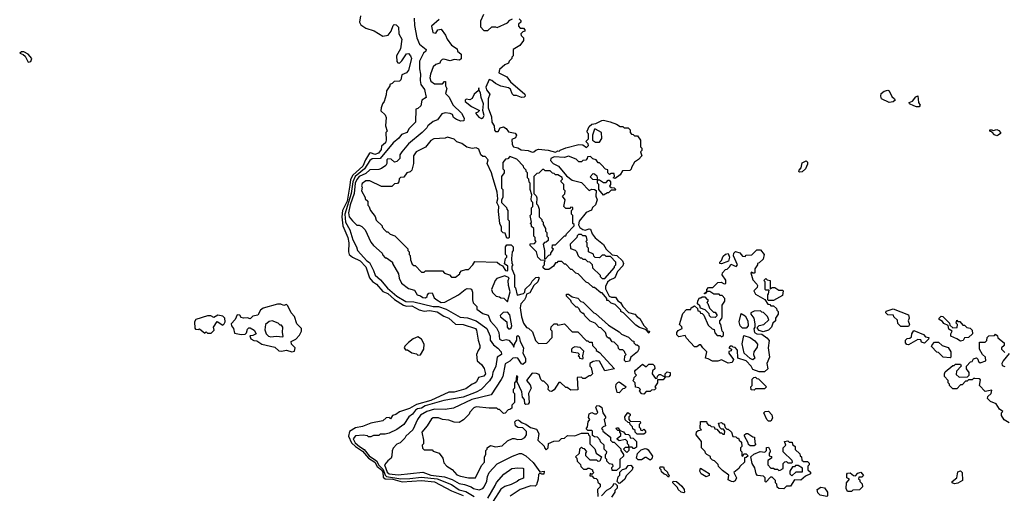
# Model space of a CAD drawing. Extents: x 2737310 to 2869991, y 870230 to 1012730.
# Tile 9 of 256: x 2800970 to 2808552, y 903865 to 907514. Entities that reach past the tile are written whole.
import ezdxf

# ---------------------------------------------------------------- set-up
doc = ezdxf.new("R2010")
doc.units = 0

msp = doc.modelspace()

# ---------------------------------------------------------------- linework, layer by layer
at = {"layer": '0CON02XD'}
for points in [[(2803593.8, 907545), (2803587.5, 907495), (2803597.5, 907475), (2803635, 907450), (2803698.3, 907428.3), (2803765, 907387.5), (2803806.4, 907393.6), (2803830, 907425), (2803845, 907470), (2803852.5, 907477.5), (2803870, 907475), (2803887, 907457), (2803890, 907405), (2803912.5, 907365), (2803901.7, 907288.3), (2803872.5, 907235), (2803873, 907193), (2803881.7, 907181.7), (2803895, 907180), (2803913, 907197), (2803948.3, 907251.7), (2803965, 907252.5), (2803980, 907235), (2803986.2, 907215), (2803963.3, 907125), (2803947.5, 907105), (2803911.7, 907088.3), (2803905, 907050), (2803895, 907040), (2803853, 907037), (2803838.3, 907021.7), (2803820, 907015), (2803820, 907005), (2803793.6, 906966.4), (2803792.5, 906935), (2803777.5, 906885), (2803763, 906867), (2803752.5, 906835), (2803751.7, 906811.7), (2803785, 906780), (2803791.7, 906761.7), (2803787.5, 906695), (2803800, 906655), (2803790, 906645), (2803792.5, 906585), (2803786.7, 906565), (2803755, 906540), (2803752.5, 906515), (2803732.5, 906485), (2803705, 906474.2), (2803675, 906488.8), (2803663.3, 906485), (2803632.5, 906435), (2803612.9, 906385), (2803534.3, 906315), (2803518.3, 906281.7), (2803511.5, 906238.5), (2803490.5, 906115), (2803456.9, 906045), (2803450, 905995), (2803459.4, 905925), (2803497.5, 905835), (2803504.2, 905795), (2803501.2, 905725), (2803507.5, 905705), (2803532.5, 905685), (2803592.5, 905655), (2803635, 905610), (2803664.4, 905524.4), (2803687.3, 905497.3), (2803717.6, 905477.6), (2803765, 905420), (2803805, 905404), (2803857, 905357), (2803925, 905313.8), (2803947.7, 905307.7), (2803988.3, 905308.3), (2804045, 905278.8), (2804085, 905267.5), (2804125, 905273.3), (2804185, 905263.3), (2804235, 905230), (2804273.6, 905213.6), (2804325, 905167.5), (2804385, 905166.7), (2804480, 905135), (2804488.3, 905121.7), (2804500, 905045), (2804512.5, 905005), (2804512.5, 904985), (2804500, 904965), (2804487.5, 904935), (2804492.5, 904885), (2804525, 904857.5), (2804546.1, 904826.1), (2804556.7, 904785), (2804545, 904767.5), (2804501.7, 904758.3), (2804486.7, 904725), (2804475, 904713.3), (2804454, 904706), (2804405, 904670), (2804315, 904643.8), (2804275, 904643.3), (2804135, 904579.2), (2804025, 904550), (2803971.7, 904518.3), (2803895, 904493.3), (2803867, 904473), (2803840, 904465), (2803825, 904440), (2803815, 904450), (2803793, 904447), (2803765, 904422.5), (2803675, 904406.7), (2803610.5, 904379.5), (2803555, 904370), (2803509.7, 904340.3), (2803500.6, 904305), (2803525.5, 904255), (2803555.6, 904225), (2803608.9, 904188.9), (2803654.8, 904134.7), (2803704.1, 904104.1), (2803721.7, 904071.7), (2803756.9, 904045), (2803765, 904026.7), (2803768.8, 903988.8), (2803785, 903976.5), (2803843.5, 903973.5), (2803914.5, 903954.5), (2804065, 903964.2), (2804164.4, 903954.4), (2804295, 903883.8), (2804385, 903848)], [(2804542.5, 907555), (2804518.3, 907501.7), (2804518.3, 907458.3), (2804545, 907430), (2804575, 907430), (2804605, 907460), (2804635, 907460), (2804647, 907453), (2804725, 907490), (2804745, 907510), (2804765, 907520)], [(2804006.7, 907525), (2804010.7, 907469.3), (2804027.5, 907375), (2804047.5, 907325), (2804100, 907285), (2804098.3, 907271.7), (2804080, 907255), (2804047.5, 907195), (2804047.5, 907135), (2804057.5, 907095), (2804052.5, 907045), (2804060, 907015), (2804087.5, 906975), (2804100, 906915), (2804066.4, 906893.6), (2804058.8, 906851.2), (2804035, 906830), (2804020, 906825), (2804017.5, 906725), (2803967, 906673), (2803952.5, 906645), (2803910.7, 906629.3), (2803889.3, 906600.7), (2803846.7, 906565), (2803745.8, 906444.2), (2803685, 906441.2), (2803665, 906428.8), (2803625.4, 906364.6), (2803553.1, 906305), (2803534.6, 906265.4), (2803523.6, 906175), (2803472.5, 906015), (2803477.5, 905955), (2803511.2, 905895), (2803535, 905817.5), (2803562.5, 905765), (2803570, 905735), (2803643.3, 905655), (2803664, 905644), (2803695, 905582.5)], [(2804200, 907515), (2804140, 907465), (2804150, 907415), (2804175, 907410), (2804190, 907435), (2804215, 907440), (2804250, 907395), (2804262.5, 907365), (2804295, 907317.5), (2804338.3, 907288.3), (2804341.7, 907271.7), (2804368.3, 907248.3), (2804368.3, 907211.7), (2804357.5, 907202.5), (2804315, 907207.5), (2804285, 907196.2), (2804235, 907210), (2804223, 907207), (2804210, 907195), (2804205, 907180), (2804175, 907170), (2804155, 907150), (2804132.5, 907095), (2804127.5, 907065), (2804135, 907040), (2804165, 907020), (2804225, 907020), (2804241.7, 907038.3), (2804248.3, 907038.3), (2804250, 907005), (2804260, 906985), (2804250, 906945), (2804277, 906917), (2804305, 906857.5), (2804372.5, 906795), (2804392.5, 906755), (2804390, 906735), (2804367, 906733), (2804333.9, 906743.9), (2804311.2, 906761.2), (2804303, 906783), (2804285, 906792.5), (2804245, 906797.5), (2804221.7, 906788.3), (2804188.3, 906741.7), (2804155, 906730), (2804113.6, 906696.4), (2804105, 906680), (2804070, 906645), (2803965, 906557.5), (2803912.5, 906495), (2803898.3, 906471.7), (2803897.5, 906445), (2803875, 906422.5), (2803855, 906417.5), (2803830.7, 906440.7), (2803805, 906442.5), (2803797.5, 906435), (2803796.2, 906405), (2803788.3, 906391.7), (2803755, 906367.5), (2803735, 906360), (2803665, 906357.5), (2803635, 906328.8), (2803584.2, 906305), (2803565, 906283.8), (2803552.2, 906255), (2803544.4, 906175), (2803515, 906087.5), (2803502, 906025), (2803506.4, 905996.4), (2803533.6, 905963.6), (2803565, 905930), (2803585, 905930), (2803605, 905920), (2803630, 905895), (2803675, 905800), (2803693.6, 905773.6), (2803760, 905715), (2803765, 905700), (2803785, 905680), (2803795, 905680), (2803840, 905645), (2803840, 905635), (2803887.5, 905555), (2803893, 905523), (2803910, 905485), (2803963, 905443), (2804009.3, 905429.3), (2804030, 905395), (2804057, 905387), (2804075, 905372.5), (2804095, 905370), (2804108.3, 905381.7), (2804110, 905395), (2804121.7, 905408.3), (2804145, 905410), (2804161.7, 905371.7), (2804182.5, 905355), (2804215, 905336.2), (2804243, 905337), (2804350, 905395), (2804400, 905435), (2804415, 905442.5), (2804441.7, 905441.7), (2804448.3, 905438.3), (2804457.5, 905415), (2804457.5, 905355), (2804463, 905333), (2804490, 905305), (2804490, 905285), (2804535, 905250), (2804576.4, 905236.4), (2804595, 905192.5), (2804640.7, 905140.7), (2804660, 905105), (2804665, 905052.5), (2804685, 905043.3), (2804715, 905050), (2804736.2, 905046.2), (2804768.3, 905008.3), (2804775, 904990), (2804780, 905015), (2804797.5, 905045), (2804798.3, 905071.7), (2804805, 905080), (2804815, 905070), (2804823.3, 905035), (2804850, 904985), (2804843.3, 904945), (2804863.8, 904905), (2804863.9, 904876.1), (2804845, 904857.5), (2804833.9, 904863.9), (2804806.4, 904906.4), (2804785, 904910), (2804767.5, 904905), (2804745, 904882.5), (2804707, 904863), (2804690, 904765), (2804678.3, 904741.7), (2804600, 904625), (2804452.7, 904587.3), (2804309.3, 904520.7), (2804245, 904510), (2804163, 904513), (2804105, 904496), (2804055, 904466.7), (2804032.5, 904435), (2803997.5, 904355), (2803943.6, 904306.4), (2803935, 904290), (2803900, 904255), (2803875, 904242.5), (2803846.4, 904213.6), (2803837, 904193), (2803836.7, 904155), (2803830, 904135), (2803803.6, 904116.4), (2803780, 904085), (2803798.8, 904028.8), (2803815, 904016.2), (2803885, 904006.2), (2804075, 904027.5), (2804135, 904006), (2804242.3, 903992.3), (2804300.3, 903970.3), (2804355, 903940), (2804395, 903933.3), (2804445.9, 903915.9), (2804465, 903903.3), (2804507, 903893), (2804535, 903902.5), (2804547.5, 903915), (2804568.3, 903958.3), (2804572.5, 903995), (2804583.9, 904026.1), (2804647, 904093), (2804765, 904152.5), (2804818.3, 904171.7), (2804835, 904172.5), (2804867.5, 904155), (2804923.3, 904103.3), (2804975, 904030), (2805007.5, 904035), (2805005, 904013.8), (2804991.7, 904011.7), (2804975, 904020), (2804965, 904010), (2804963.3, 903975), (2804948.8, 903931.2), (2804938.8, 903921.2), (2804905, 903923.3), (2804825, 903893.3), (2804747, 903843)], [(2804815, 907520), (2804828.3, 907508.3), (2804830, 907495), (2804811.7, 907478.3), (2804810, 907465), (2804825, 907450), (2804848.3, 907448.3), (2804860, 907435), (2804860, 907425), (2804845, 907420), (2804830, 907405), (2804831.7, 907391.7), (2804850, 907375), (2804850, 907355), (2804820, 907315), (2804770, 907285), (2804770, 907235), (2804760, 907225), (2804760, 907215), (2804740, 907195), (2804735, 907180), (2804705, 907167.5), (2804665, 907130), (2804660, 907105), (2804720, 907075), (2804750, 907035), (2804859.5, 906939.5), (2804863.3, 906925), (2804855, 906916.7), (2804835, 906914), (2804795, 906930), (2804775, 906930), (2804763, 906943), (2804748.8, 906978.8), (2804735, 906990), (2804675, 907002.5), (2804635, 907022.5), (2804605, 907046.7), (2804585, 907052.5), (2804558.8, 906995), (2804563.9, 906973.9), (2804589.3, 906939.3), (2804576.1, 906903.9), (2804578, 906835), (2804603.3, 906765), (2804606.7, 906725), (2804622.5, 906695), (2804625, 906662.5), (2804635, 906653.8), (2804655, 906653.3), (2804670, 906680), (2804695, 906687.5), (2804716.4, 906676.4), (2804735, 906650), (2804785, 906640), (2804796.7, 906625), (2804787.5, 906605), (2804758.3, 906591.7), (2804762.5, 906552.5), (2804773.6, 906533.6), (2804805, 906526.7), (2804832, 906512), (2804885, 906506.2), (2804915, 906493.3), (2804930, 906495), (2804945, 906510), (2804965, 906517.5), (2805038.3, 906508.3), (2805095, 906492.5), (2805115, 906502.5), (2805125, 906500), (2805131.7, 906508.3), (2805175, 906527.5), (2805275, 906552.5), (2805305, 906550), (2805335, 906530), (2805350, 906545), (2805348.3, 906558.3), (2805330, 906575), (2805350, 906595), (2805350, 906635), (2805341.7, 906641.7), (2805340, 906655), (2805355, 906690), (2805375, 906710), (2805407, 906713), (2805453, 906737), (2805465, 906740), (2805517, 906727), (2805565, 906710), (2805595, 906690), (2805615, 906690), (2805625, 906680), (2805655, 906680), (2805670, 906665), (2805670, 906645), (2805681.7, 906631.7), (2805695, 906630), (2805705, 906620), (2805728.3, 906618.3), (2805750, 906585), (2805750, 906535), (2805760, 906525), (2805760, 906505), (2805750, 906495), (2805760, 906465), (2805733.9, 906436.1), (2805703.6, 906416.4), (2805680, 906375), (2805678.3, 906361.7), (2805668.3, 906351.7), (2805611.7, 906348.3), (2805595, 906320), (2805555, 906290), (2805540, 906295), (2805550, 906305), (2805548.3, 906328.3), (2805525, 906330), (2805511.7, 906321.7), (2805500, 906335), (2805498.3, 906358.3), (2805481.7, 906361.7), (2805450, 906395), (2805435, 906410), (2805425, 906410), (2805410, 906435), (2805383, 906443), (2805365, 906460), (2805341.7, 906458.3), (2805340, 906445), (2805328.3, 906431.7), (2805305, 906430), (2805295, 906420), (2805275, 906420), (2805255, 906440), (2805195, 906462.5), (2805165, 906452.5), (2805085, 906457.5), (2805060, 906445), (2805058.3, 906428.3), (2805077, 906407), (2805120, 906385), (2805180.7, 906310.7), (2805225, 906277.5), (2805295, 906260), (2805355, 906197.5), (2805375, 906207.5), (2805397, 906207), (2805408.3, 906198.3), (2805407.5, 906155), (2805417.5, 906125), (2805403.6, 906086.4), (2805381.7, 906068.3), (2805373, 906047), (2805332.3, 906027.7), (2805279.3, 905960.7), (2805273, 905933), (2805283.6, 905913.6), (2805307.5, 905897.5), (2805325, 905892.5), (2805355, 905902.5), (2805365, 905900), (2805377.5, 905865), (2805402.3, 905832.3), (2805465, 905782.5), (2805487, 905747), (2805531.7, 905701.7), (2805568.3, 905698.3), (2805612.5, 905655), (2805620, 905635), (2805613.6, 905616.4), (2805572.5, 905575), (2805552.5, 905525), (2805513, 905507), (2805497, 905493), (2805480.7, 905459.3), (2805480.7, 905440.7), (2805510, 905385), (2805527, 905377), (2805557.5, 905375), (2805577, 905347), (2805595.9, 905335.9), (2805613.3, 905303.3), (2805657, 905257), (2805707.5, 905245)], [(2801035, 907187.5), (2801055, 907192.5), (2801062.5, 907215), (2801035, 907247.5), (2801003, 907267), (2800985, 907267.5), (2800970, 907255), (2800997, 907247), (2801013, 907233), (2801035, 907187.5)], [(2804525, 906752.5), (2804539.3, 906760.7), (2804546.2, 906775), (2804537.5, 906815), (2804541.2, 906865), (2804522.5, 906915), (2804519.3, 906949.3), (2804508.3, 906968.3), (2804505, 906990), (2804500, 906965), (2804470.7, 906939.3), (2804453, 906907), (2804435, 906897.5), (2804408.3, 906901.7), (2804400, 906895), (2804400, 906885), (2804450, 906845), (2804510, 906815), (2804498.3, 906801.7), (2804480, 906795), (2804505, 906762.5), (2804525, 906752.5)], [(2807665, 906876.2), (2807606.7, 906905), (2807600, 906925), (2807603.9, 906946.1), (2807626.1, 906963.9), (2807655, 906970), (2807665, 906966.7), (2807685, 906923.3), (2807706.7, 906905), (2807710, 906895), (2807695, 906882), (2807665, 906876.2)], [(2807875, 906842), (2807855, 906850), (2807822.5, 906865), (2807820, 906875), (2807845, 906887.5), (2807870.7, 906919.3), (2807885, 906927.5), (2807891.2, 906875), (2807903.3, 906855), (2807895, 906843.3), (2807875, 906842)], [(2805435, 906570), (2805451.7, 906598.3), (2805450, 906645), (2805405, 906670), (2805395, 906670), (2805380, 906625), (2805380, 906585), (2805405, 906570), (2805435, 906570)], [(2808495, 906620), (2808476.4, 906626.4), (2808458.3, 906648.3), (2808440, 906655), (2808440, 906665), (2808455, 906666.7), (2808465, 906660), (2808495, 906668.8), (2808510.5, 906660.5), (2808523.3, 906645), (2808523, 906637), (2808505, 906623.3), (2808495, 906620)], [(2805707.5, 905245), (2805723.6, 905223.6), (2805745, 905212.5), (2805777, 905157), (2805800, 905135), (2805800, 905120), (2805820, 905115), (2805815, 905100), (2805788.3, 905128.3), (2805743, 905143), (2805715, 905160), (2805620, 905255), (2805600, 905265), (2805600, 905275), (2805555, 905320), (2805525, 905330), (2805505, 905350), (2805491.7, 905351.7), (2805490, 905365), (2805455, 905410), (2805445, 905410), (2805395, 905450), (2805385, 905450), (2805350, 905485), (2805331.7, 905491.7), (2805270, 905555), (2805251.7, 905561.7), (2805225, 905590), (2805215, 905590), (2805175, 905630), (2805165, 905630), (2805145, 905650), (2805115, 905650), (2805105, 905640), (2805095, 905640), (2805080, 905615), (2805045, 905590), (2805015, 905590), (2805001.7, 905601.7), (2805000, 905615), (2805010, 905625), (2805010, 905645), (2805017.5, 905657.5), (2804981.7, 905661.7), (2804960, 905685), (2804950, 905725), (2804900, 905775), (2804901.7, 905788.3), (2804935, 905790), (2804947.5, 905805), (2804940, 905815), (2804940, 905835), (2804930, 905845), (2804930, 905905), (2804911.7, 905921.7), (2804910, 905935), (2804900, 905945), (2804910, 905955), (2804900, 906005), (2804910, 906015), (2804910, 906065), (2804920, 906075), (2804920, 906105), (2804910, 906115), (2804907.5, 906135), (2804912.5, 906165), (2804900, 906205), (2804900, 906255), (2804893, 906263), (2804890, 906285), (2804880, 906295), (2804880, 906335), (2804870, 906345), (2804870, 906355), (2804851.7, 906371.7), (2804850, 906385), (2804798.3, 906438.3), (2804745, 906460), (2804728.3, 906441.7), (2804711.7, 906438.3), (2804690, 906415), (2804690, 906365), (2804700, 906355), (2804700, 906335), (2804680, 906305), (2804680, 906215), (2804690, 906205), (2804690, 906145), (2804680, 906125), (2804680, 906105), (2804718.3, 906068.3), (2804720, 906055), (2804730, 906045), (2804730, 905975), (2804740, 905965), (2804740, 905835), (2804735, 905830), (2804721.7, 905831.7), (2804708.3, 905868.3), (2804691.7, 905871.7), (2804680, 905885), (2804680, 905915), (2804667.5, 905945), (2804657.5, 906035), (2804660, 906075), (2804643.3, 906105), (2804652.5, 906135), (2804647.5, 906185), (2804610, 906305), (2804603.3, 906335), (2804570, 906405), (2804577.5, 906435), (2804555, 906460), (2804535, 906460), (2804521.7, 906471.7), (2804505, 906517.5), (2804485, 906527.5), (2804455, 906522.5), (2804413, 906533), (2804375, 906560), (2804335, 906572.5), (2804315, 906592.5), (2804265, 906610), (2804245, 906600), (2804160, 906595), (2804137, 906583), (2804095, 906532.5), (2804023.6, 906496.4), (2804002.5, 906465), (2804002.5, 906405), (2803990, 906355), (2803977, 906343), (2803950, 906335), (2803928.3, 906301.7), (2803903, 906297), (2803891.7, 906288.3), (2803890, 906265), (2803878.3, 906251.7), (2803855, 906250), (2803835, 906230), (2803755, 906230), (2803665, 906272.5), (2803635, 906272.5), (2803608.3, 906251.7), (2803602.5, 906235), (2803607.5, 906225), (2803602.5, 906195), (2803630, 906145), (2803630, 906135), (2803650, 906115), (2803650, 906085), (2803658.3, 906078.3), (2803670, 906045), (2803707, 905997), (2803715, 905970), (2803760, 905925), (2803760, 905915), (2803781.7, 905891.7), (2803795, 905880), (2803805, 905880), (2803821.7, 905861.7), (2803858.3, 905848.3), (2803958.3, 905748.3), (2803960, 905735), (2803970, 905725), (2803970, 905705), (2803977, 905697), (2803980, 905665), (2803991.7, 905631.7), (2804005, 905620), (2804015, 905620), (2804065, 905570), (2804085, 905570), (2804095, 905580), (2804225, 905580), (2804241.7, 905561.7), (2804278.3, 905548.3), (2804295, 905530), (2804325, 905530), (2804360, 905555), (2804360, 905565), (2804371.7, 905578.3), (2804405, 905590), (2804425, 905590), (2804460, 905625), (2804475, 905650), (2804647, 905647), (2804667, 905627), (2804688.3, 905618.3), (2804711.7, 905581.7), (2804725, 905580), (2804730, 905585), (2804730, 905615), (2804702.5, 905632.5), (2804710, 905675), (2804720, 905685), (2804720, 905695), (2804710, 905705), (2804710, 905765), (2804721.7, 905778.3), (2804755, 905780), (2804770, 905765), (2804770, 905735), (2804762.5, 905725), (2804757.5, 905675), (2804760, 905635), (2804767.5, 905625), (2804760, 905615), (2804760, 905595), (2804780, 905545), (2804780, 905455), (2804787, 905447), (2804801.7, 905391.7), (2804850, 905405), (2804860, 905415), (2804861.2, 905438.8), (2804905, 905480), (2804915, 905500), (2804945, 905527.5), (2804965, 905530), (2804970, 905525), (2804960, 905495), (2804930, 905465), (2804899.3, 905410.7), (2804871.7, 905398.3), (2804867.5, 905375), (2804857.5, 905355), (2804830, 905325), (2804822.5, 905295), (2804833.6, 905223.6), (2804850, 905175), (2804871.7, 905141.7), (2804888.3, 905138.3), (2804918.3, 905108.3), (2804941.7, 905041.7), (2804965, 905020), (2805028.3, 905021.7), (2805070, 905065), (2805070, 905115), (2805060, 905125), (2805061.7, 905148.3), (2805085, 905170), (2805105, 905170), (2805115, 905160), (2805165, 905170), (2805225, 905110), (2805268.3, 905108.3), (2805335, 905040), (2805345, 905040), (2805355, 905030), (2805378.3, 905028.3), (2805380, 905005), (2805410, 904975), (2805410, 904965), (2805435, 904950), (2805550, 904825), (2805475, 904807.5), (2805435, 904882.5), (2805415, 904886.7), (2805385, 904880), (2805360, 904865), (2805360, 904845), (2805370, 904835), (2805380, 904785), (2805365, 904770), (2805355, 904770), (2805325, 904750), (2805305, 904750), (2805295, 904760), (2805261.7, 904758.3), (2805268.3, 904661.7), (2805215, 904660), (2805185, 904680), (2805175, 904680), (2805135, 904720), (2805121.7, 904718.3), (2805085, 904662.5), (2805065, 904650), (2805051.7, 904651.7), (2805040, 904665), (2805042.5, 904685), (2805037, 904697), (2805005, 904730), (2804995, 904730), (2804981.7, 904741.7), (2804969.3, 904779.3), (2804949.3, 904789.3), (2804915, 904790), (2804873.3, 904735), (2804900.7, 904700.7), (2804907.5, 904675), (2804887.5, 904635), (2804892.5, 904565), (2804885, 904552.5), (2804868.3, 904548.3), (2804860, 904555), (2804857, 904587), (2804842.5, 904605), (2804837, 904647), (2804800, 904725), (2804806.7, 904765), (2804795, 904770), (2804790, 904725), (2804780, 904715), (2804780, 904675), (2804770, 904665), (2804770, 904645), (2804780, 904635), (2804780, 904565), (2804760, 904545), (2804758.3, 904521.7), (2804745, 904510), (2804731.7, 904508.3), (2804708.3, 904481.7), (2804695, 904480), (2804665, 904510), (2804655, 904510), (2804645, 904520), (2804585, 904520), (2804485, 904532.5), (2804467, 904523), (2804435, 904490), (2804430, 904475), (2804388.3, 904431.7), (2804355, 904410), (2804315, 904412.5), (2804275, 904427.5), (2804225, 904432.5), (2804195, 904447.5), (2804155, 904447.5), (2804140.7, 904439.3), (2804107.5, 904385), (2804067.5, 904335), (2804080, 904275), (2804080, 904245), (2804070, 904235), (2804071.7, 904211.7), (2804085, 904200), (2804145, 904200), (2804155, 904190), (2804200, 904175), (2804227.5, 904135), (2804235, 904100), (2804260, 904075), (2804299.5, 904049.5), (2804335, 904007.5), (2804365, 903996.7), (2804425, 903983.3), (2804480, 903985), (2804525, 904080), (2804550, 904105), (2804550, 904145), (2804560, 904165), (2804560, 904195), (2804570, 904205), (2804570, 904215), (2804595, 904232.5), (2804635, 904222.5), (2804685, 904230), (2804725, 904270), (2804765, 904287.5), (2804777, 904287), (2804805, 904280), (2804837, 904283), (2804860, 904295), (2804872.5, 904315), (2804871.7, 904341.7), (2804845, 904370), (2804805, 904372.5), (2804787.5, 904385), (2804782.5, 904415), (2804793, 904427), (2804805, 904430), (2804817, 904427), (2804838.3, 904408.3), (2804868.3, 904398.3), (2804903, 904373), (2804949.3, 904359.3), (2804966.7, 904325), (2804960, 904275), (2805008.3, 904228.3), (2805010, 904215), (2805025, 904200), (2805040, 904215), (2805041.7, 904248.3), (2805083, 904267), (2805125, 904270), (2805141.7, 904288.3), (2805165, 904290), (2805188.3, 904311.7), (2805245, 904307.5), (2805295, 904327.5), (2805348.3, 904328.3), (2805350, 904315), (2805360, 904305), (2805360, 904245), (2805398.3, 904208.3), (2805410, 904175), (2805450, 904145), (2805438.3, 904111.7), (2805425, 904110), (2805415, 904120), (2805361.7, 904121.7), (2805330, 904155), (2805330, 904175), (2805338.3, 904188.3), (2805318.3, 904208.3), (2805305, 904210), (2805295, 904220), (2805280, 904205), (2805278.3, 904171.7), (2805250, 904145), (2805260, 904135), (2805261.7, 904111.7), (2805288.3, 904088.3), (2805291.7, 904071.7), (2805311.7, 904051.7), (2805335, 904050), (2805345, 904060), (2805355, 904060), (2805380, 904045), (2805380, 904035), (2805390, 904025), (2805375, 904010), (2805361.7, 904018.3), (2805360, 904000), (2805375, 904000), (2805391.7, 903981.7), (2805408.3, 903978.3), (2805418.3, 903968.3), (2805421.7, 903951.7), (2805440, 903935), (2805440, 903915), (2805420, 903895), (2805421.7, 903841.7)], [(2806975, 906340), (2806970, 906345), (2806972.5, 906355), (2806987, 906373), (2806995, 906410), (2807027, 906427), (2807037, 906417), (2807035, 906400), (2807020, 906365), (2806995, 906342.5), (2806975, 906340)], [(2805015, 905670), (2805045, 905700), (2805060, 905705), (2805060, 905715), (2805080, 905745), (2805070, 905755), (2805071.7, 905778.3), (2805095, 905780), (2805165, 905850), (2805175, 905850), (2805180, 905865), (2805240, 905925), (2805240, 905935), (2805230, 905945), (2805230, 906005), (2805220, 906015), (2805220, 906045), (2805230, 906055), (2805228.3, 906068.3), (2805215, 906070), (2805205, 906060), (2805175, 906060), (2805160, 906075), (2805170, 906125), (2805150, 906155), (2805168.3, 906171.7), (2805170, 906195), (2805160, 906205), (2805160, 906245), (2805140, 906265), (2805140, 906275), (2805150, 906285), (2805148.3, 906298.3), (2805115, 906320), (2805095, 906320), (2805085, 906330), (2805071.7, 906331.7), (2805055, 906350), (2805015, 906350), (2805005, 906360), (2804995, 906360), (2804968.3, 906331.7), (2804951.7, 906328.3), (2804930, 906305), (2804930, 906175), (2804947, 906157), (2804951.7, 906141.7), (2804950, 906095), (2804960, 906085), (2804970, 906055), (2804970, 905995), (2804990, 905975), (2804990, 905965), (2805000, 905955), (2805000, 905935), (2805020, 905905), (2805020, 905885), (2805030, 905875), (2805030, 905845), (2805040, 905835), (2805038.3, 905811.7), (2805025, 905800), (2805011.7, 905798.3), (2805000, 905785), (2805010, 905735), (2805010, 905675), (2805015, 905670)], [(2805465, 906162.5), (2805430, 906205), (2805430, 906245), (2805420, 906255), (2805420, 906280), (2805383, 906283), (2805363, 906303), (2805385, 906330), (2805397, 906327), (2805415, 906310), (2805420, 906280), (2805435, 906280), (2805465, 906260), (2805485, 906260), (2805501.7, 906278.3), (2805508.3, 906278.3), (2805520, 906265), (2805520, 906245), (2805511.7, 906231.7), (2805525, 906220), (2805548.3, 906218.3), (2805560, 906205), (2805555, 906200), (2805525, 906200), (2805505, 906180), (2805495, 906180), (2805465, 906162.5)], [(2805475, 905520), (2805550, 905605), (2805550, 905615), (2805560, 905625), (2805560, 905645), (2805518.3, 905688.3), (2805485, 905690), (2805475, 905700), (2805455, 905700), (2805435, 905680), (2805401.7, 905681.7), (2805391.7, 905691.7), (2805388.3, 905708.3), (2805350, 905725), (2805350, 905755), (2805340, 905765), (2805340, 905795), (2805330, 905805), (2805340, 905815), (2805335, 905840), (2805325, 905850), (2805305, 905850), (2805295, 905860), (2805271.7, 905858.3), (2805261.7, 905848.3), (2805260, 905835), (2805210, 905785), (2805211.7, 905751.7), (2805248.3, 905738.3), (2805258.3, 905728.3), (2805270, 905695), (2805285, 905680), (2805295, 905680), (2805305, 905670), (2805325, 905670), (2805341.7, 905651.7), (2805358.3, 905648.3), (2805378.3, 905628.3), (2805381.7, 905601.7), (2805440, 905545), (2805440, 905535), (2805455, 905520), (2805475, 905520)], [(2806705, 904800), (2806665, 904800), (2806615, 904820), (2806602.5, 904845), (2806565, 904886), (2806500, 904905), (2806497, 904967), (2806478.3, 904988.3), (2806465, 904990), (2806455, 905000), (2806441.7, 904998.3), (2806430, 904985), (2806450, 904975), (2806448.3, 904961.7), (2806431.7, 904958.3), (2806430, 904945), (2806467.5, 904895), (2806456.4, 904873.6), (2806425, 904866.7), (2806375, 904892.5), (2806345, 904882.5), (2806303.6, 904883.6), (2806271.7, 904901.7), (2806250, 904905), (2806260, 904955), (2806230, 904985), (2806215, 905010), (2806205, 905010), (2806185, 904992.5), (2806165, 904992.5), (2806105, 905060), (2806095, 905080), (2806045, 905070), (2806030, 905085), (2806030, 905105), (2806040.7, 905119.3), (2806070, 905135), (2806068.3, 905148.3), (2806050, 905165), (2806075, 905250), (2806105, 905280), (2806138.3, 905281.7), (2806140, 905295), (2806165, 905310), (2806188.3, 905288.3), (2806191.7, 905271.7), (2806208.3, 905268.3), (2806211.7, 905251.7), (2806225, 905250), (2806238.3, 905238.3), (2806271.7, 905161.7), (2806301.7, 905131.7), (2806318.3, 905128.3), (2806321.7, 905101.7), (2806341.7, 905081.7), (2806365, 905080), (2806375, 905070), (2806388.3, 905081.7), (2806390, 905105), (2806380, 905115), (2806370, 905165), (2806360, 905175), (2806360, 905195), (2806377, 905213), (2806380, 905225), (2806380, 905315), (2806400, 905345), (2806400, 905365), (2806378.3, 905388.3), (2806365, 905390), (2806355, 905400), (2806315, 905400), (2806285, 905420), (2806260, 905420), (2806248.3, 905401.7), (2806240, 905405), (2806260, 905420), (2806260, 905435), (2806275, 905450), (2806308.3, 905451.7), (2806345, 905490), (2806371.7, 905491.7), (2806395, 905480), (2806408.3, 905481.7), (2806407, 905507), (2806378.3, 905548.3), (2806382.5, 905565), (2806405, 905590), (2806418.3, 905591.7), (2806438.3, 905611.7), (2806445, 905630), (2806487, 905613), (2806497.5, 905625), (2806466.7, 905695), (2806470, 905715), (2806483, 905727), (2806515, 905717.5), (2806535, 905692.5), (2806555, 905690), (2806565, 905700), (2806608.3, 905701.7), (2806645, 905740), (2806675, 905740), (2806702.5, 905705), (2806695, 905670), (2806665, 905640), (2806650, 905635), (2806650, 905625), (2806630, 905595), (2806630, 905565), (2806625, 905560), (2806615, 905560), (2806605, 905570), (2806600, 905565), (2806615, 905510), (2806646.4, 905476.4), (2806650, 905465), (2806648.3, 905451.7), (2806622.5, 905425), (2806635, 905400), (2806708.3, 905358.3), (2806731.7, 905321.7), (2806745, 905320), (2806755, 905310), (2806775, 905310), (2806798.3, 905288.3), (2806800, 905275), (2806810, 905265), (2806810, 905245), (2806790, 905215), (2806790, 905195), (2806770, 905175), (2806760, 905145), (2806737, 905123), (2806695, 905110), (2806665, 905120), (2806650, 905135), (2806650, 905145), (2806663, 905157), (2806700, 905165), (2806738.3, 905201.7), (2806728.3, 905228.3), (2806698.3, 905258.3), (2806685, 905260), (2806675, 905270), (2806625, 905267.5), (2806600, 905255), (2806600, 905245), (2806622.5, 905215), (2806631.7, 905171.7), (2806630, 905145), (2806623, 905133), (2806627.5, 905105), (2806645, 905092.5), (2806685, 905090), (2806723, 905063), (2806741.7, 905041.7), (2806732.5, 904985), (2806742.5, 904915), (2806722.5, 904865), (2806730, 904825), (2806705, 904800)], [(2806375, 905632.5), (2806360, 905635), (2806360, 905645), (2806375, 905660), (2806387.7, 905692.3), (2806405, 905706.7), (2806425, 905712.5), (2806436.7, 905685), (2806427, 905653), (2806375, 905632.5)], [(2803695, 905582.5), (2803707.5, 905545), (2803749.3, 905509.3), (2803802.5, 905445), (2803875, 905384), (2803943.2, 905343.2), (2804005, 905339.2), (2804155, 905304), (2804195, 905304), (2804254.2, 905284.2), (2804362.3, 905222.3), (2804418.3, 905218.3), (2804485, 905193.3), (2804567.5, 905135), (2804592.5, 905075), (2804593.9, 905043.9), (2804618.3, 905008.3), (2804653, 904983), (2804677.5, 904955), (2804680, 904935), (2804647.5, 904915), (2804636.7, 904845), (2804613.3, 904795), (2804607.5, 904765), (2804587.7, 904732.3), (2804522.5, 904665), (2804485.9, 904644.1), (2804385, 904606.2), (2804235, 904580), (2804091.4, 904538.6), (2804065, 904520), (2804034.2, 904515.8), (2804016.7, 904505), (2803994.2, 904475.8), (2803966.7, 904455), (2803927.5, 904395), (2803875, 904357.5), (2803815, 904327.5), (2803785, 904320), (2803745, 904320), (2803735, 904310), (2803695, 904310), (2803675, 904300), (2803655, 904300), (2803647, 904307), (2803615, 904312.5), (2803555, 904306.7), (2803538.8, 904285), (2803552, 904255), (2803586.7, 904225), (2803623.4, 904203.4), (2803661.2, 904155), (2803716.4, 904116.4), (2803735, 904081.4), (2803769.5, 904049.5), (2803783.9, 904003.9), (2803795, 903994.4), (2803905, 903977.1), (2803975, 903978.1), (2804065, 903990.6), (2804185.5, 903975.5), (2804295, 903932), (2804355, 903892), (2804405, 903878.8), (2804470.5, 903840.5)], [(2804725, 905340), (2804747, 905417), (2804733, 905467), (2804732.5, 905505), (2804740, 905525), (2804705, 905540), (2804645, 905520), (2804630, 905505), (2804602.5, 905435), (2804611.7, 905411.7), (2804640, 905385), (2804665, 905380), (2804675, 905370), (2804698.3, 905368.3), (2804725, 905340)], [(2806775, 905350), (2806735, 905350), (2806730, 905355), (2806730, 905395), (2806737, 905403), (2806740, 905430), (2806715, 905430), (2806710, 905435), (2806710, 905495), (2806700, 905505), (2806715, 905520), (2806725, 905510), (2806750, 905505), (2806750, 905440), (2806765, 905450), (2806785, 905450), (2806815, 905430), (2806845, 905430), (2806850, 905425), (2806845, 905390), (2806775, 905350)], [(2805638.3, 904878.3), (2805628.3, 904888.3), (2805630, 904925), (2805640, 904935), (2805631.7, 904941.7), (2805628.3, 904958.3), (2805615, 904970), (2805591.7, 904971.7), (2805581.7, 904981.7), (2805578.3, 904998.3), (2805548.3, 905028.3), (2805531.7, 905031.7), (2805515, 905060), (2805505, 905060), (2805491.7, 905071.7), (2805480, 905105), (2805445, 905140), (2805431.7, 905141.7), (2805400, 905175), (2805361.7, 905191.7), (2805321.7, 905231.7), (2805315, 905250), (2805305, 905250), (2805291.7, 905261.7), (2805275, 905290), (2805265, 905300), (2805255, 905300), (2805220, 905335), (2805215, 905350), (2805180, 905385), (2805181.7, 905398.3), (2805195, 905400), (2805225, 905380), (2805268.3, 905368.3), (2805291.7, 905341.7), (2805308.3, 905338.3), (2805390, 905255), (2805405, 905250), (2805505, 905160), (2805585, 905110), (2805605, 905090), (2805658.3, 905068.3), (2805685, 905040), (2805698.3, 905038.3), (2805700, 905025), (2805715, 905010), (2805725, 905010), (2805738.3, 904998.3), (2805737.5, 904975), (2805727.5, 904955), (2805677, 904913), (2805665, 904882.5), (2805638.3, 904878.3)], [(2806325, 905220), (2806291.7, 905221.7), (2806281.7, 905231.7), (2806278.3, 905248.3), (2806248.3, 905278.3), (2806211.7, 905291.7), (2806208.3, 905308.3), (2806190, 905325), (2806193, 905347), (2806205, 905370), (2806215, 905370), (2806225, 905380), (2806245, 905380), (2806260, 905360), (2806268.3, 905358.3), (2806270, 905345), (2806260, 905335), (2806268.3, 905328.3), (2806281.7, 905291.7), (2806311.7, 905261.7), (2806325, 905260), (2806340, 905235), (2806325, 905220)], [(2803065, 904956), (2803085, 904961.2), (2803090, 904985), (2803063.8, 905015), (2803061.2, 905035), (2803096.1, 905053.9), (2803125, 905082.5), (2803140, 905115), (2803141.2, 905135), (2803105, 905170), (2803086.1, 905226.1), (2803060, 905255), (2803035, 905310), (2803025, 905320), (2803005, 905312.5), (2802981.7, 905321.7), (2802955, 905322.5), (2802845, 905292.5), (2802824.2, 905275.8), (2802803, 905237), (2802765, 905230), (2802745, 905210), (2802725, 905217.5), (2802693.6, 905213.6), (2802675, 905220), (2802665, 905237.5), (2802645, 905240), (2802630, 905205), (2802598.3, 905171.7), (2802600, 905155), (2802617.5, 905135), (2802625, 905100), (2802675, 905087.5), (2802705, 905090), (2802717.5, 905102.5), (2802725, 905130), (2802735, 905140), (2802745, 905140), (2802775, 905122.5), (2802790, 905095), (2802765, 905080), (2802741.7, 905078.3), (2802750, 905055), (2802773, 905043), (2802795, 905040), (2802834, 905014), (2802935, 904990), (2802966.4, 904963.6), (2802985, 904960), (2803025, 904968.6), (2803065, 904956)], [(2804745, 905132.5), (2804755, 905140), (2804758.8, 905155), (2804745, 905240), (2804725, 905260), (2804693, 905257), (2804670, 905235), (2804672.5, 905225), (2804720, 905185), (2804724, 905144), (2804735, 905132.5), (2804745, 905132.5)], [(2807815, 905150), (2807755, 905150), (2807733, 905173), (2807728.3, 905198.3), (2807700, 905225), (2807698.3, 905238.3), (2807655, 905240), (2807640, 905255), (2807641.7, 905268.3), (2807695, 905287.5), (2807815, 905240), (2807820, 905215), (2807812.5, 905195), (2807822.5, 905165), (2807815, 905150)], [(2802445, 905100), (2802467, 905123), (2802462.5, 905145), (2802491.7, 905188.3), (2802535, 905160), (2802545, 905170), (2802552.5, 905185), (2802550, 905215), (2802535, 905230), (2802495, 905236.7), (2802465, 905220), (2802441.7, 905231.7), (2802415, 905233.3), (2802327, 905203), (2802316.7, 905185), (2802318.3, 905138.3), (2802325, 905130), (2802345, 905127.5), (2802355, 905132.5), (2802395, 905100), (2802405, 905110), (2802415, 905100), (2802445, 905100)], [(2802995, 905070), (2803000, 905075), (2802993.3, 905105), (2802997.5, 905145), (2802985, 905160), (2802975, 905160), (2802960, 905175), (2802915, 905193.3), (2802891.7, 905188.3), (2802862.5, 905165), (2802856.7, 905125), (2802867.5, 905095), (2802886.4, 905076.4), (2802905, 905070), (2802945, 905076.2), (2802995, 905070)], [(2806565, 905137.5), (2806535, 905137.5), (2806516.7, 905155), (2806511.2, 905185), (2806525, 905250), (2806555, 905233.3), (2806576, 905195), (2806578.8, 905155), (2806565, 905137.5)], [(2808215, 905036.7), (2808186.1, 905056.1), (2808140, 905075), (2808140, 905095), (2808150, 905115), (2808125, 905130), (2808118.3, 905158.3), (2808085, 905172.5), (2808075, 905190), (2808050, 905205), (2808050, 905215), (2808065, 905230), (2808078.3, 905228.3), (2808130, 905175), (2808131.7, 905161.7), (2808155, 905140), (2808188.3, 905141.7), (2808190, 905165), (2808180, 905175), (2808185, 905200), (2808195, 905190), (2808208.3, 905188.3), (2808231.7, 905161.7), (2808245, 905160), (2808263, 905143), (2808288.3, 905138.3), (2808303, 905123), (2808306.4, 905093.6), (2808275, 905066.7), (2808245, 905062.5), (2808235, 905042.5), (2808215, 905036.7)], [(2807815, 905010), (2807801.7, 905011.7), (2807790, 905025), (2807790, 905045), (2807803, 905057), (2807825, 905060), (2807838.3, 905071.7), (2807840, 905095), (2807855, 905120), (2807928.3, 905088.3), (2807945, 905070), (2807970, 905065), (2807968.3, 905051.7), (2807937, 905023), (2807915, 905030), (2807908.3, 905048.3), (2807885, 905050), (2807815, 905010)], [(2804035, 904930), (2804055, 904932.5), (2804082.5, 904975), (2804083.6, 905013.6), (2804065, 905052.5), (2804035, 905070), (2804000, 905055), (2803965, 905027.5), (2803935, 905000), (2803930, 904985), (2803941.7, 904971.7), (2803955, 904970), (2803988.3, 904948.3), (2804025, 904940), (2804035, 904930)], [(2806615, 904893.3), (2806595, 904903.3), (2806548.8, 904945), (2806534.2, 905015.8), (2806545, 905080), (2806595, 905066.2), (2806629.7, 905039.7), (2806650, 905015), (2806648.8, 904991.2), (2806623.3, 904955), (2806620, 904935), (2806630, 904905), (2806615, 904893.3)], [(2808135, 904910), (2808080, 904915), (2808045, 904950), (2808031.7, 904951.7), (2807990, 904995), (2807995, 905010), (2808015, 905030), (2808045, 905030), (2808073, 905003), (2808118.3, 904988.3), (2808140, 904955), (2808140, 904915), (2808135, 904910)], [(2808588.3, 904408.3), (2808550.7, 904430.7), (2808530, 904465), (2808530, 904485), (2808540, 904495), (2808513.6, 904513.6), (2808490, 904555), (2808445, 904572.5), (2808422.5, 904595), (2808425, 904610), (2808450, 904635), (2808455, 904660), (2808405, 904650), (2808360, 904695), (2808368.3, 904738.3), (2808357.5, 904747.5), (2808325, 904750), (2808315, 904750), (2808305, 904740), (2808275, 904740), (2808265, 904730), (2808251.7, 904728.3), (2808228.3, 904701.7), (2808215, 904700), (2808185, 904670), (2808155, 904670), (2808130, 904695), (2808130, 904705), (2808120, 904715), (2808120, 904735), (2808090, 904765), (2808090, 904785), (2808095, 904800), (2808155, 904850), (2808165, 904850), (2808175, 904860), (2808215, 904860), (2808220, 904845), (2808183, 904807), (2808181.7, 904781.7), (2808205, 904760), (2808268.3, 904761.7), (2808280, 904775), (2808280, 904795), (2808260, 904825), (2808260, 904845), (2808291.7, 904878.3), (2808305, 904880), (2808315, 904900), (2808338.3, 904908.3), (2808348.3, 904898.3), (2808351.7, 904881.7), (2808365, 904870), (2808410, 904885), (2808407.5, 904915), (2808383.3, 904933.3), (2808360, 904975), (2808361.7, 905028.3), (2808405, 905030), (2808418.3, 905041.7), (2808420, 905065), (2808431.7, 905078.3), (2808475, 905080), (2808485, 905090), (2808498.3, 905078.3), (2808501.7, 905061.7), (2808550, 905025), (2808550, 905005), (2808530, 904985), (2808530, 904975), (2808541.7, 904961.7), (2808555, 904950)], [(2805305, 904900), (2805310, 904905), (2805307.5, 904925), (2805315, 904960), (2805285, 904987.5), (2805245, 904992.5), (2805230, 904985), (2805220, 904975), (2805220, 904955), (2805268.3, 904948.3), (2805280, 904935), (2805270, 904925), (2805278.3, 904918.3), (2805280, 904905), (2805305, 904900)], [(2808588.3, 904941.7), (2808542.5, 904885), (2808532.5, 904865), (2808535, 904850), (2808555, 904842.5)], [(2805775, 904630), (2805761.7, 904631.7), (2805741.7, 904651.7), (2805750, 904665), (2805738.3, 904678.3), (2805711.7, 904681.7), (2805710, 904715), (2805690, 904735), (2805698.3, 904741.7), (2805701.7, 904758.3), (2805720, 904775), (2805710, 904785), (2805707.5, 904805), (2805712.5, 904815), (2805765, 904860), (2805795, 904840), (2805815, 904860), (2805845, 904860), (2805858.3, 904848.3), (2805860, 904825), (2805841.7, 904808.3), (2805840, 904785), (2805865, 904750), (2805878.3, 904751.7), (2805881.7, 904768.3), (2805895, 904780), (2805905, 904780), (2805940, 904760), (2805940, 904785), (2805955, 904800), (2805980, 904795), (2805980, 904775), (2805968.3, 904761.7), (2805940, 904760), (2805925, 904740), (2805881.7, 904738.3), (2805880, 904715), (2805860, 904685), (2805870, 904675), (2805858.3, 904661.7), (2805835, 904660), (2805825, 904650), (2805795, 904650), (2805775, 904630)], [(2805585, 904640), (2805571.7, 904641.7), (2805561.2, 904685), (2805563.8, 904705), (2805575, 904720), (2805585, 904723.3), (2805640, 904685), (2805628.3, 904671.7), (2805615, 904670), (2805585, 904640)], [(2806625, 904660), (2806601.7, 904661.7), (2806600, 904685), (2806610, 904695), (2806610, 904745), (2806621.7, 904758.3), (2806635, 904760), (2806645, 904750), (2806658.3, 904748.3), (2806720, 904685), (2806705, 904670), (2806635, 904670), (2806625, 904660)], [(2805565, 904040), (2805531.7, 904041.7), (2805530, 904065), (2805540, 904075), (2805538.3, 904088.3), (2805511.7, 904091.7), (2805491.7, 904111.7), (2805490, 904125), (2805480, 904135), (2805480, 904165), (2805488.3, 904171.7), (2805490, 904185), (2805470, 904205), (2805470, 904235), (2805441.7, 904261.7), (2805440, 904275), (2805418.3, 904298.3), (2805395, 904300), (2805381.7, 904311.7), (2805380, 904345), (2805375, 904350), (2805345, 904350), (2805332.5, 904362.5), (2805341.7, 904378.3), (2805347.5, 904415), (2805360, 904435), (2805349.3, 904449.3), (2805353.8, 904476.2), (2805375, 904487.5), (2805395, 904477.5), (2805411.7, 904478.3), (2805421.7, 904488.3), (2805407.5, 904525), (2805415, 904542.5), (2805435, 904540), (2805452.5, 904525), (2805460, 904485), (2805480, 904455), (2805480, 904445), (2805470, 904435), (2805480, 904385), (2805461.7, 904378.3), (2805450, 904365), (2805458.3, 904358.3), (2805460, 904345), (2805518.3, 904298.3), (2805520, 904275), (2805535, 904260), (2805548.3, 904258.3), (2805598.3, 904208.3), (2805600, 904195), (2805620, 904165), (2805618.3, 904151.7), (2805590, 904125), (2805590, 904065), (2805565, 904040)], [(2806755, 904420), (2806735, 904420), (2806723, 904433), (2806700, 904485), (2806710, 904495), (2806735, 904496.7), (2806760.7, 904470.7), (2806767.5, 904445), (2806755, 904420)], [(2805775, 904320), (2805725, 904320), (2805710, 904335), (2805708.3, 904348.3), (2805691.7, 904361.7), (2805688.3, 904378.3), (2805670, 904395), (2805668.3, 904408.3), (2805655, 904410), (2805631.7, 904431.7), (2805630, 904455), (2805651.7, 904488.3), (2805670, 904475), (2805670, 904465), (2805660, 904455), (2805660, 904435), (2805671.7, 904421.7), (2805748.3, 904418.3), (2805750, 904405), (2805740, 904395), (2805740, 904375), (2805748.3, 904368.3), (2805751.7, 904351.7), (2805765, 904350), (2805775, 904360), (2805790, 904345), (2805788.3, 904331.7), (2805775, 904320)], [(2806465, 903953.3), (2806450, 903955), (2806425, 903970), (2806430, 904005), (2806381.7, 904041.7), (2806351.7, 904071.7), (2806348.3, 904088.3), (2806320, 904115), (2806305, 904120), (2806290, 904135), (2806288.3, 904148.3), (2806260, 904165), (2806250, 904175), (2806248.3, 904188.3), (2806220, 904215), (2806220, 904265), (2806180, 904315), (2806181.7, 904338.3), (2806195, 904350), (2806220, 904355), (2806210, 904365), (2806211.7, 904418.3), (2806258.3, 904418.3), (2806260, 904405), (2806275, 904390), (2806285, 904390), (2806295, 904380), (2806318.3, 904378.3), (2806321.7, 904361.7), (2806338.3, 904358.3), (2806361.7, 904331.7), (2806375, 904330), (2806385, 904320), (2806398.3, 904321.7), (2806400, 904345), (2806388.3, 904358.3), (2806375, 904360), (2806361.7, 904371.7), (2806350, 904405), (2806375, 904410), (2806385, 904400), (2806395, 904400), (2806401.7, 904371.7), (2806415, 904360), (2806425, 904360), (2806450, 904335), (2806461.7, 904301.7), (2806485, 904300), (2806495, 904290), (2806505, 904290), (2806510, 904275), (2806528.3, 904258.3), (2806530, 904225), (2806520, 904215), (2806520, 904195), (2806530, 904185), (2806530, 904155), (2806538.3, 904151.7), (2806545, 904170), (2806565, 904170), (2806580, 904155), (2806565, 904140), (2806551.7, 904138.3), (2806550, 904105), (2806517.5, 904075), (2806507.5, 904055), (2806470, 904025), (2806490, 903985), (2806480, 903960), (2806465, 903953.3)], [(2805645, 904180), (2805620, 904205), (2805635, 904220), (2805660, 904220), (2805660, 904235), (2805650, 904245), (2805650, 904265), (2805635, 904280), (2805585, 904270), (2805571.7, 904281.7), (2805571.7, 904288.3), (2805598.3, 904311.7), (2805600, 904325), (2805590, 904335), (2805590, 904350), (2805575, 904350), (2805561.7, 904361.7), (2805565, 904370), (2805578.3, 904368.3), (2805590, 904350), (2805618.3, 904338.3), (2805631.7, 904321.7), (2805658.3, 904318.3), (2805668.3, 904308.3), (2805671.7, 904291.7), (2805695, 904290), (2805720, 904265), (2805718.3, 904221.7), (2805705, 904210), (2805695, 904210), (2805685, 904220), (2805660, 904220), (2805660, 904195), (2805645, 904180)], [(2806625, 904230), (2806595, 904230), (2806581.7, 904241.7), (2806580, 904255), (2806550, 904305), (2806550, 904315), (2806563, 904327), (2806577, 904327), (2806615, 904300), (2806628.3, 904298.3), (2806630, 904255), (2806637.5, 904245), (2806625, 904230)], [(2806855, 903900), (2806815, 903902.5), (2806801.7, 903911.7), (2806800, 903935), (2806790, 903945), (2806790, 903965), (2806765, 903990), (2806751.7, 903988.3), (2806715, 903950), (2806710, 903955), (2806710, 903985), (2806698.3, 903998.3), (2806651.7, 904001.7), (2806640, 904015), (2806631.7, 904061.7), (2806610, 904095), (2806600, 904145), (2806623, 904167), (2806673, 904187), (2806708.3, 904181.7), (2806720, 904195), (2806721.7, 904218.3), (2806735, 904220), (2806750, 904195), (2806750, 904185), (2806740, 904175), (2806740, 904155), (2806758.3, 904148.3), (2806760, 904135), (2806731.7, 904118.3), (2806730, 904085), (2806755, 904060), (2806775, 904060), (2806785, 904050), (2806805, 904050), (2806815, 904040), (2806827, 904043), (2806850, 904055), (2806850, 904095), (2806861.7, 904108.3), (2806875, 904110), (2806885, 904100), (2806915, 904100), (2806920, 904105), (2806918.3, 904118.3), (2806850, 904185), (2806850, 904215), (2806870, 904235), (2806860, 904265), (2806885, 904270), (2806895, 904260), (2806918.3, 904258.3), (2806921.7, 904241.7), (2806940, 904225), (2806941.7, 904201.7), (2806978.3, 904168.3), (2806980, 904155), (2806990, 904145), (2806991.7, 904121.7), (2807005, 904110), (2807035, 904110), (2807048.3, 904098.3), (2807050, 904085), (2807040, 904075), (2807040, 904045), (2807058.3, 904028.3), (2807060, 904015), (2807021.7, 903998.3), (2806985, 903967.5), (2806935, 903970), (2806905, 903920), (2806875, 903920), (2806855, 903900)], [(2805825, 904120), (2805795, 904140), (2805785, 904140), (2805757, 904123), (2805733, 904123), (2805720, 904135), (2805727.5, 904172.5), (2805755, 904200), (2805785, 904210), (2805798.3, 904208.3), (2805810, 904200), (2805841.7, 904151.7), (2805838.3, 904131.7), (2805825, 904120)], [(2804575, 903827.5), (2804630, 903925), (2804641.7, 903948.3), (2804697, 904013), (2804760, 904055), (2804805, 904062.5), (2804845, 904060), (2804850, 904055), (2804848.3, 903981.7), (2804815, 903970), (2804800, 903955), (2804755, 903933.3), (2804705, 903917.5), (2804674.1, 903895.9), (2804616.2, 903805)], [(2805585, 903940), (2805570, 903955), (2805578.3, 903991.7), (2805590, 904005), (2805591.7, 904028.3), (2805611.7, 904048.3), (2805640, 904055), (2805655, 904080), (2805675, 904082.5), (2805690, 904065), (2805686.7, 904045), (2805640, 904000), (2805630, 903975), (2805595, 903942.5), (2805585, 903940)], [(2805965, 903990), (2805948.3, 904008.3), (2805931.7, 904011.7), (2805911.7, 904031.7), (2805910, 904045), (2805900, 904055), (2805901.7, 904068.3), (2805928.3, 904068.3), (2805931.7, 904051.7), (2805958.3, 904028.3), (2805960, 904015), (2805970, 904005), (2805965, 903990)], [(2806255, 903992.5), (2806217.5, 904015), (2806207.5, 904035), (2806211.7, 904058.3), (2806278.3, 904018.3), (2806278.3, 904001.7), (2806255, 903992.5)], [(2806915, 904000), (2806948.3, 904031.7), (2806998.3, 904031.7), (2806998.3, 904058.3), (2806965, 904080), (2806945, 904080), (2806935, 904070), (2806921.7, 904068.3), (2806900, 904035), (2806900, 904015), (2806915, 904000)], [(2807375, 903880), (2807345, 903880), (2807333, 903903), (2807337.5, 903945), (2807360, 903975), (2807340, 903985), (2807338.3, 904011.7), (2807345, 904020), (2807365, 904022.5), (2807391.7, 904001.7), (2807405, 904000), (2807425, 904020), (2807447, 904027), (2807467, 904003), (2807455, 903990), (2807431.7, 903988.3), (2807430, 903975), (2807438.3, 903968.3), (2807440, 903955), (2807458.3, 903938.3), (2807460, 903915), (2807437, 903893), (2807385, 903890), (2807375, 903880)], [(2808168.3, 903938.3), (2808150, 903945), (2808150, 903955), (2808186.7, 903983.3), (2808195, 904030), (2808215, 904037.5), (2808227.5, 904025), (2808230, 903965), (2808195, 903942.5), (2808168.3, 903938.3)], [(2805450, 903845), (2805490.7, 903889.3), (2805520, 903905), (2805540, 903925), (2805545, 903940), (2805558.3, 903938.3), (2805570, 903925), (2805570, 903905), (2805553, 903887), (2805552.5, 903875), (2805527.5, 903835)], [(2806085, 903870), (2806063, 903873), (2806040, 903895), (2806035, 903910), (2806000, 903945), (2806001.7, 903958.3), (2806027, 903957), (2806069.3, 903919.3), (2806087.5, 903895), (2806090, 903875), (2806085, 903870)], [(2807185, 903840), (2807135, 903850), (2807115, 903870), (2807110, 903895), (2807138.3, 903911.7), (2807168.3, 903908.3), (2807190, 903875), (2807190, 903845), (2807185, 903840)]]:
    msp.add_lwpolyline(points, dxfattribs=at)

doc.saveas('drawing.dxf')
